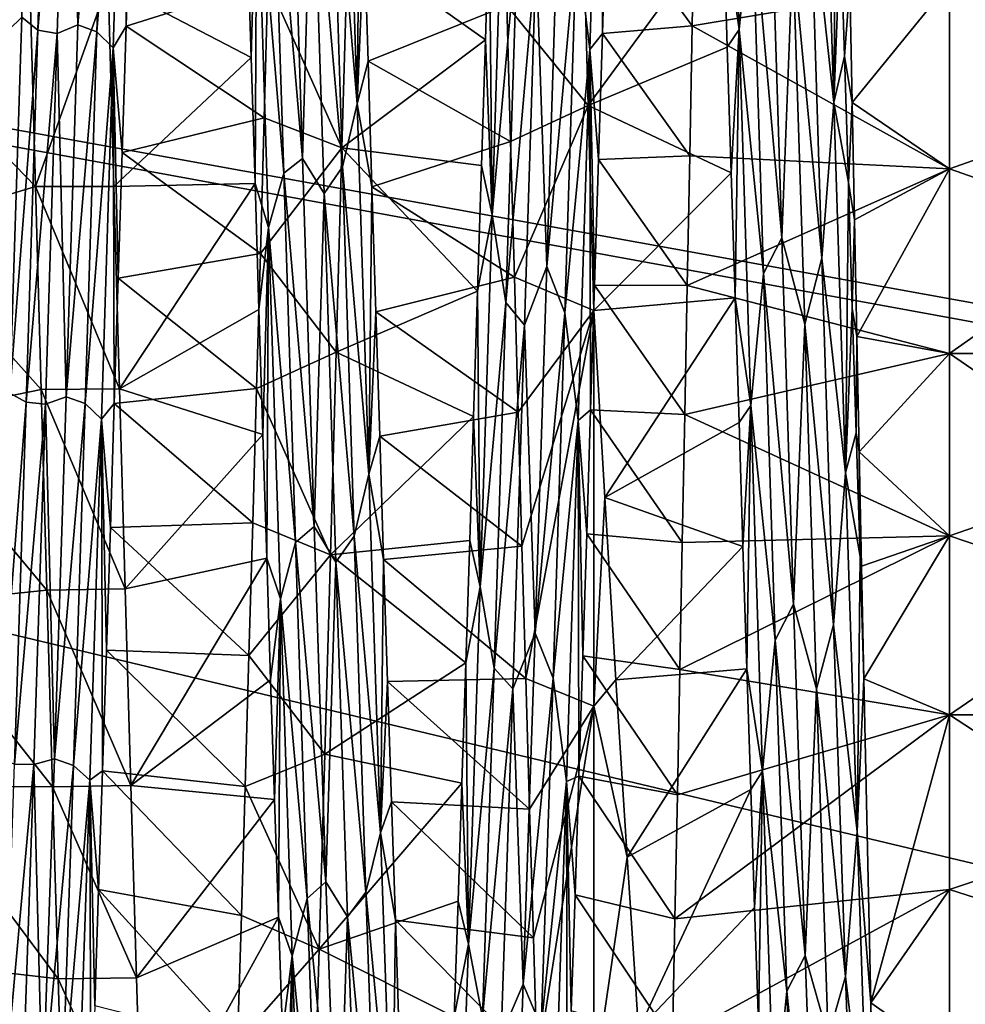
# Model space of a CAD drawing. Header units: metres. Extents: x -71 to 30, y -21 to 69.
# Tile 15 of 111: x -36.53 to -32.94, y -3.88 to -0.14. Entities that reach past the tile are written whole.
import ezdxf

# ---------------------------------------------------------------- set-up
doc = ezdxf.new("R2010")
doc.units = ezdxf.units.M
doc.layers.add('solid_DUSCHE_AUFPUTZ_EU_ASM_SW0003', color=7, linetype='CONTINUOUS')

msp = doc.modelspace()

# ---------------------------------------------------------------- linework, layer by layer
at = {"layer": 'solid_DUSCHE_AUFPUTZ_EU_ASM_SW0003'}
for points in [[(-70, -5.5, -211.350006), (-70, 5.5, -211.350006), (-24.530594, 5.5, -211.350006)], [(-24.530594, -5.5, -211.350006), (-70, -5.5, -211.350006), (-24.530594, 5.5, -211.350006)], [(-24.499313, -0.183358, -203.350006), (-24.500013, 0.002541, -203.350006), (-70, 5.5, -203.350006)], [(-24.343172, -2.767655, -203.350006), (-24.499313, -0.183358, -203.350006), (-70, 5.5, -203.350006)], [(-24.33264, -2.85879, -203.350006), (-24.343172, -2.767655, -203.350006), (-70, 5.5, -203.350006)], [(-23.874672, -5.5, -203.350006), (-24.33264, -2.85879, -203.350006), (-70, 5.5, -203.350006)], [(-70, -5.5, -203.350006), (-23.874672, -5.5, -203.350006), (-70, 5.5, -203.350006)], [(-36.417439, 1.238819, -70.133598), (-36.46188, -0.179435, -70.215538), (-36.523804, -0.12946, -70.261688)], [(-36.417439, 1.238819, -70.133598), (-36.344288, 1.220244, -70.111382), (-36.46188, -0.179435, -70.215538)], [(-36.266079, 1.258225, -70.106239), (-36.310612, -0.158918, -70.191406), (-36.344288, 1.220244, -70.111382)], [(-36.193382, 1.232042, -70.134529), (-36.310612, -0.158918, -70.191406), (-36.266079, 1.258225, -70.106239)], [(-33.799095, -0.177336, -51.739124), (-33.843765, 1.255019, -51.823097), (-33.85841, 0.235639, -51.678532)], [(-33.750957, 0.315122, -51.788307), (-33.843765, 1.255019, -51.823097), (-33.799095, -0.177336, -51.739124)], [(-36.46188, -0.179435, -70.215538), (-36.344288, 1.220244, -70.111382), (-36.388668, -0.192449, -70.190773)], [(-36.310612, -0.158918, -70.191406), (-36.388668, -0.192449, -70.190773), (-36.344288, 1.220244, -70.111382)], [(-36.193382, 1.232042, -70.134529), (-36.237797, -0.185421, -70.215439), (-36.310612, -0.158918, -70.191406)], [(-36.132046, 1.169309, -70.188454), (-36.237797, -0.185421, -70.215439), (-36.193382, 1.232042, -70.134529)], [(-36.132046, 1.169309, -70.188454), (-36.176189, -0.247022, -70.259377), (-36.237797, -0.185421, -70.215439)], [(-36.132046, 1.169309, -70.188454), (-36.127388, -0.163606, -70.322983), (-36.176189, -0.247022, -70.259377)], [(-36.132046, 1.169309, -70.188454), (-36.112617, 0.316517, -70.319092), (-36.127388, -0.163606, -70.322983)], [(-34.322159, 1.163764, -70.189407), (-34.366302, -0.252354, -70.25956), (-34.416813, 0.163003, -70.216354)], [(-34.322159, 1.163764, -70.189407), (-34.318165, -0.191617, -70.322533), (-34.366302, -0.252354, -70.25956)], [(-34.322159, 1.163764, -70.189407), (-34.303387, 0.287096, -70.320175), (-34.318165, -0.191617, -70.322533)], [(-35.249176, -0.459704, -51.748676), (-35.29332, 0.957645, -51.786633), (-35.349514, 0.720966, -51.810493)], [(-35.249176, -0.459704, -51.748676), (-35.23756, 0.65776, -51.6987), (-35.29332, 0.957645, -51.786633)], [(-33.439289, -0.454404, -51.748161), (-33.483433, 0.963116, -51.787685), (-33.52853, 0.3732, -51.790321)], [(-33.439289, -0.454404, -51.748161), (-33.428482, 0.682997, -51.700733), (-33.483433, 0.963116, -51.787685)], [(-35.573055, 0.697957, -51.808781), (-35.456669, -0.666713, -51.83147), (-35.501049, 0.747972, -51.837292)], [(-35.419991, 0.618994, -51.827618), (-35.501049, 0.747972, -51.837292), (-35.456669, -0.666713, -51.83147)], [(-35.305099, -0.698588, -51.809238), (-35.349514, 0.720966, -51.810493), (-35.419991, 0.618994, -51.827618)], [(-35.249176, -0.459704, -51.748676), (-35.349514, 0.720966, -51.810493), (-35.305099, -0.698588, -51.809238)], [(-35.528614, -0.722442, -51.811165), (-35.573055, 0.697957, -51.808781), (-35.630455, 0.505656, -51.75079)], [(-35.528614, -0.722442, -51.811165), (-35.456669, -0.666713, -51.83147), (-35.573055, 0.697957, -51.808781)], [(-33.439289, -0.454404, -51.748161), (-33.413567, 0.202229, -51.67786), (-33.428482, 0.682997, -51.700733)], [(-35.249176, -0.459704, -51.748676), (-35.222805, 0.180186, -51.677197), (-35.23756, 0.65776, -51.6987)], [(-35.375458, -0.800434, -51.842205), (-35.419991, 0.618994, -51.827618), (-35.456669, -0.666713, -51.83147)], [(-35.305099, -0.698588, -51.809238), (-35.419991, 0.618994, -51.827618), (-35.375458, -0.800434, -51.842205)], [(-34.692444, 0.553409, -70.246368), (-34.73711, -0.880961, -70.220497), (-34.74786, 0.262641, -70.320992)], [(-34.639786, 0.204008, -70.215416), (-34.73711, -0.880961, -70.220497), (-34.692444, 0.553409, -70.246368)], [(-37.043171, 0.517782, -51.689758), (-37.020638, -0.206731, -51.678112), (-36.493118, 0.001536, -50.650002)], [(-35.630455, 0.505656, -51.75079), (-35.667049, 0.196736, -51.677448), (-35.652283, -0.282737, -51.679798)], [(-35.630455, 0.505656, -51.75079), (-35.652283, -0.282737, -51.679798), (-35.637493, -0.762242, -51.706863)], [(-35.585789, -0.928623, -51.784245), (-35.630455, 0.505656, -51.75079), (-35.637493, -0.762242, -51.706863)], [(-35.528614, -0.722442, -51.811165), (-35.630455, 0.505656, -51.75079), (-35.585789, -0.928623, -51.784245)], [(-33.750957, 0.315122, -51.788307), (-33.637047, -0.968968, -51.858002), (-33.681427, 0.445233, -51.818184)], [(-33.594215, 0.119604, -51.807991), (-33.681427, 0.445233, -51.818184), (-33.637047, -0.968968, -51.858002)], [(-34.484837, 0.340848, -70.186943), (-34.529369, -1.077498, -70.129333), (-34.56905, 0.110982, -70.192535)], [(-34.416813, 0.163003, -70.216354), (-34.529369, -1.077498, -70.129333), (-34.484837, 0.340848, -70.186943)], [(-33.484116, -1.045479, -51.841656), (-33.52853, 0.3732, -51.790321), (-33.594215, 0.119604, -51.807991)], [(-33.439289, -0.454404, -51.748161), (-33.52853, 0.3732, -51.790321), (-33.484116, -1.045479, -51.841656)], [(-36.523804, -0.12946, -70.261688), (-36.57151, -0.176259, -70.322739), (-36.556686, 0.304787, -70.319321)], [(-35.588329, 0.004973, -71.349998), (-36.127388, -0.163606, -70.322983), (-36.112617, 0.316517, -70.319092)], [(-34.681072, -0.085442, -50.650352), (-34.371777, -0.465624, -50.66048), (-34.393715, 0.315735, -50.654816)], [(-34.393715, 0.315735, -50.654816), (-34.371777, -0.465624, -50.66048), (-33.85841, 0.235639, -51.678532)], [(-34.303387, 0.287096, -70.320175), (-33.96785, 0.329987, -70.962387), (-33.977184, -0.162994, -70.975853)], [(-33, 0, -70), (-33.977184, -0.162994, -70.975853), (-33.96785, 0.329987, -70.962387)], [(-33.706516, -1.104012, -51.848709), (-33.750957, 0.315122, -51.788307), (-33.799095, -0.177336, -51.739124)], [(-33.706516, -1.104012, -51.848709), (-33.637047, -0.968968, -51.858002), (-33.750957, 0.315122, -51.788307)], [(-35.285423, 0.155253, -71.348839), (-34.74786, 0.262641, -70.320992), (-34.762688, -0.215764, -70.322144)], [(-34.73711, -0.880961, -70.220497), (-34.762688, -0.215764, -70.322144), (-34.74786, 0.262641, -70.320992)], [(-34.318165, -0.191617, -70.322533), (-34.303387, 0.287096, -70.320175), (-33.977184, -0.162994, -70.975853)], [(-34.371777, -0.465624, -50.66048), (-33.843555, -0.243532, -51.6786), (-33.85841, 0.235639, -51.678532)], [(-33.799095, -0.177336, -51.739124), (-33.85841, 0.235639, -51.678532), (-33.843555, -0.243532, -51.6786)], [(-35.652283, -0.282737, -51.679798), (-35.667049, 0.196736, -51.677448), (-36.194847, 0.000049, -50.650002)], [(-34.639786, 0.204008, -70.215416), (-34.684227, -1.214265, -70.136734), (-34.73711, -0.880961, -70.220497)], [(-34.639786, 0.204008, -70.215416), (-34.56905, 0.110982, -70.192535), (-34.684227, -1.214265, -70.136734)], [(-33.439289, -0.454404, -51.748161), (-33.398682, -0.27866, -51.679703), (-33.413567, 0.202229, -51.67786)], [(-33.413567, 0.202229, -51.67786), (-33.398682, -0.27866, -51.679703), (-33.378788, -0.006412, -51.621216)], [(-35.588329, 0.004973, -71.349998), (-35.285423, 0.155253, -71.348839), (-35.307243, -0.625934, -71.331055)], [(-35.307243, -0.625934, -71.331055), (-35.285423, 0.155253, -71.348839), (-34.762688, -0.215764, -70.322144)], [(-35.249176, -0.459704, -51.748676), (-35.208138, -0.297269, -51.680206), (-35.222805, 0.180186, -51.677197)], [(-34.681072, -0.085442, -50.650352), (-35.222805, 0.180186, -51.677197), (-35.208138, -0.297269, -51.680206)], [(-34.416813, 0.163003, -70.216354), (-34.461227, -1.254086, -70.13147), (-34.529369, -1.077498, -70.129333)], [(-34.366302, -0.252354, -70.25956), (-34.461227, -1.254086, -70.13147), (-34.416813, 0.163003, -70.216354)], [(-33.549686, -1.296973, -51.89872), (-33.594215, 0.119604, -51.807991), (-33.637047, -0.968968, -51.858002)], [(-33.484116, -1.045479, -51.841656), (-33.594215, 0.119604, -51.807991), (-33.549686, -1.296973, -51.89872)], [(-34.684227, -1.214265, -70.136734), (-34.56905, 0.110982, -70.192535), (-34.61343, -1.300778, -70.100098)], [(-34.529369, -1.077498, -70.129333), (-34.61343, -1.300778, -70.100098), (-34.56905, 0.110982, -70.192535)], [(-37.020638, -0.206731, -51.678112), (-36.471222, -0.773287, -50.678928), (-36.493118, 0.001536, -50.650002)], [(-36.471222, -0.773287, -50.678928), (-36.194847, 0.000049, -50.650002), (-36.493118, 0.001536, -50.650002)], [(-36.471222, -0.773287, -50.678928), (-36.173492, -0.773247, -50.678925), (-36.194847, 0.000049, -50.650002)], [(-35.652283, -0.282737, -51.679798), (-36.194847, 0.000049, -50.650002), (-36.173492, -0.773247, -50.678925)], [(-35.588329, 0.004973, -71.349998), (-35.602665, -0.512211, -71.337318), (-36.127388, -0.163606, -70.322983)], [(-35.588329, 0.004973, -71.349998), (-35.307243, -0.625934, -71.331055), (-35.602665, -0.512211, -71.337318)], [(-31, 0.000006, -70), (-31, -1.408067, -69.889153), (-33, 0, -70)], [(-33, 0, -70), (-33, -0.70603, -69.972267), (-33.977184, -0.162994, -70.975853)], [(-33.398682, -0.27866, -51.679703), (-33.369766, -0.454189, -51.641247), (-33.378788, -0.006412, -51.621216)], [(-33, 0, -52), (-33.378788, -0.006412, -51.621216), (-33.369766, -0.454189, -51.641247)], [(-33, -0.70603, -52.027737), (-33, 0, -52), (-33.369766, -0.454189, -51.641247)], [(-31, -1.408067, -69.889153), (-33, -0.70603, -69.972267), (-33, 0, -70)], [(-31, -0.000006, -52), (-33, 0, -52), (-33, -0.70603, -52.027737)], [(-31, -0.000006, -52), (-33, -0.70603, -52.027737), (-33, -1.40798, -52.110817)], [(-31, -1.408082, -52.110847), (-31, -0.000006, -52), (-33, -1.40798, -52.110817)], [(-34.666759, -0.6025, -50.667553), (-34.681072, -0.085442, -50.650352), (-35.208138, -0.297269, -51.680206)], [(-34.666759, -0.6025, -50.667553), (-34.371777, -0.465624, -50.66048), (-34.681072, -0.085442, -50.650352)], [(-36.523804, -0.12946, -70.261688), (-36.56847, -1.558118, -70.131042), (-36.57151, -0.176259, -70.322739)], [(-36.46188, -0.179435, -70.215538), (-36.56847, -1.558118, -70.131042), (-36.523804, -0.12946, -70.261688)], [(-36.46188, -0.179435, -70.215538), (-36.506321, -1.593233, -70.078934), (-36.56847, -1.558118, -70.131042)], [(-36.46188, -0.179435, -70.215538), (-36.388668, -0.192449, -70.190773), (-36.506321, -1.593233, -70.078934)], [(-36.310612, -0.158918, -70.191406), (-36.355141, -1.572079, -70.05777), (-36.388668, -0.192449, -70.190773)], [(-36.237797, -0.185421, -70.215439), (-36.355141, -1.572079, -70.05777), (-36.310612, -0.158918, -70.191406)], [(-36.237797, -0.185421, -70.215439), (-36.282211, -1.598289, -70.078056), (-36.355141, -1.572079, -70.05777)], [(-36.176189, -0.247022, -70.259377), (-36.282211, -1.598289, -70.078056), (-36.237797, -0.185421, -70.215439)], [(-36.176189, -0.247022, -70.259377), (-36.127388, -0.163606, -70.322983), (-36.142162, -0.64376, -70.302216)], [(-35.602665, -0.512211, -71.337318), (-36.142162, -0.64376, -70.302216), (-36.127388, -0.163606, -70.322983)], [(-34.318165, -0.191617, -70.322533), (-33.977184, -0.162994, -70.975853), (-33.986549, -0.656679, -70.964935)], [(-33, -0.70603, -69.972267), (-33.986549, -0.656679, -70.964935), (-33.977184, -0.162994, -70.975853)], [(-33.799095, -0.177336, -51.739124), (-33.843555, -0.243532, -51.6786), (-33.828705, -0.721426, -51.703251)], [(-33.799095, -0.177336, -51.739124), (-33.828705, -0.721426, -51.703251), (-33.813869, -1.196991, -51.752518)], [(-33.754429, -1.605214, -51.877419), (-33.799095, -0.177336, -51.739124), (-33.813869, -1.196991, -51.752518)], [(-33.706516, -1.104012, -51.848709), (-33.799095, -0.177336, -51.739124), (-33.754429, -1.605214, -51.877419)], [(-37.020638, -0.206731, -51.678112), (-36.998066, -0.932737, -51.722832), (-36.471222, -0.773287, -50.678928)], [(-36.506321, -1.593233, -70.078934), (-36.388668, -0.192449, -70.190773), (-36.433048, -1.600386, -70.052795)], [(-36.355141, -1.572079, -70.05777), (-36.433048, -1.600386, -70.052795), (-36.388668, -0.192449, -70.190773)], [(-35.307243, -0.625934, -71.331055), (-34.762688, -0.215764, -70.322144), (-34.777542, -0.693646, -70.298691)], [(-34.73711, -0.880961, -70.220497), (-34.777542, -0.693646, -70.298691), (-34.762688, -0.215764, -70.322144)], [(-34.366302, -0.252354, -70.25956), (-34.318165, -0.191617, -70.322533), (-34.333035, -0.670615, -70.300255)], [(-34.333035, -0.670615, -70.300255), (-34.318165, -0.191617, -70.322533), (-33.986549, -0.656679, -70.964935)], [(-36.176189, -0.247022, -70.259377), (-36.220333, -1.657361, -70.113533), (-36.282211, -1.598289, -70.078056)], [(-36.176189, -0.247022, -70.259377), (-36.171864, -1.597788, -70.186707), (-36.220333, -1.657361, -70.113533)], [(-36.176189, -0.247022, -70.259377), (-36.142162, -0.64376, -70.302216), (-36.15699, -1.122233, -70.256752)], [(-36.176189, -0.247022, -70.259377), (-36.15699, -1.122233, -70.256752), (-36.171864, -1.597788, -70.186707)], [(-34.366302, -0.252354, -70.25956), (-34.410446, -1.662714, -70.11203), (-34.461227, -1.254086, -70.13147)], [(-34.366302, -0.252354, -70.25956), (-34.362797, -1.622642, -70.182198), (-34.410446, -1.662714, -70.11203)], [(-34.371777, -0.465624, -50.66048), (-33.828705, -0.721426, -51.703251), (-33.843555, -0.243532, -51.6786)], [(-34.366302, -0.252354, -70.25956), (-34.333035, -0.670615, -70.300255), (-34.347919, -1.14809, -70.253448)], [(-34.366302, -0.252354, -70.25956), (-34.347919, -1.14809, -70.253448), (-34.362797, -1.622642, -70.182198)], [(-35.637493, -0.762242, -51.706863), (-35.652283, -0.282737, -51.679798), (-36.173492, -0.773247, -50.678925)], [(-35.249176, -0.459704, -51.748676), (-35.193439, -0.774215, -51.70763), (-35.208138, -0.297269, -51.680206)], [(-34.666759, -0.6025, -50.667553), (-35.208138, -0.297269, -51.680206), (-35.193439, -0.774215, -51.70763)], [(-33.439289, -0.454404, -51.748161), (-33.383823, -0.758242, -51.70623), (-33.398682, -0.27866, -51.679703)], [(-33.398682, -0.27866, -51.679703), (-33.383823, -0.758242, -51.70623), (-33.369766, -0.454189, -51.641247)], [(-35.205032, -1.866497, -51.927448), (-35.249176, -0.459704, -51.748676), (-35.305099, -0.698588, -51.809238)], [(-35.205032, -1.866497, -51.927448), (-35.193439, -0.774215, -51.70763), (-35.249176, -0.459704, -51.748676)], [(-34.65239, -1.118054, -50.710567), (-34.371777, -0.465624, -50.66048), (-34.666759, -0.6025, -50.667553)], [(-34.65239, -1.118054, -50.710567), (-34.349998, -1.244325, -50.725071), (-34.371777, -0.465624, -50.66048)], [(-34.371777, -0.465624, -50.66048), (-34.349998, -1.244325, -50.725071), (-33.828705, -0.721426, -51.703251)], [(-33.395145, -1.861059, -51.926018), (-33.439289, -0.454404, -51.748161), (-33.484116, -1.045479, -51.841656)], [(-33.395145, -1.861059, -51.926018), (-33.383823, -0.758242, -51.70623), (-33.439289, -0.454404, -51.748161)], [(-33.383823, -0.758242, -51.70623), (-33.360764, -0.900018, -51.682606), (-33.369766, -0.454189, -51.641247)], [(-33, -0.70603, -52.027737), (-33.369766, -0.454189, -51.641247), (-33.360764, -0.900018, -51.682606)], [(-35.602665, -0.512211, -71.337318), (-35.617039, -1.028115, -71.298813), (-36.142162, -0.64376, -70.302216)], [(-35.602665, -0.512211, -71.337318), (-35.307243, -0.625934, -71.331055), (-35.617039, -1.028115, -71.298813)], [(-35.617039, -1.028115, -71.298813), (-35.307243, -0.625934, -71.331055), (-35.329193, -1.403554, -71.254395)], [(-35.329193, -1.403554, -71.254395), (-35.307243, -0.625934, -71.331055), (-34.792412, -1.17149, -70.250488)], [(-35.307243, -0.625934, -71.331055), (-34.777542, -0.693646, -70.298691), (-34.792412, -1.17149, -70.250488)], [(-34.65239, -1.118054, -50.710567), (-34.666759, -0.6025, -50.667553), (-35.193439, -0.774215, -51.70763)], [(-35.617039, -1.028115, -71.298813), (-36.15699, -1.122233, -70.256752), (-36.142162, -0.64376, -70.302216)], [(-35.528614, -0.722442, -51.811165), (-35.412285, -2.065828, -52.042366), (-35.456669, -0.666713, -51.83147)], [(-35.375458, -0.800434, -51.842205), (-35.456669, -0.666713, -51.83147), (-35.412285, -2.065828, -52.042366)], [(-34.347919, -1.14809, -70.253448), (-34.333035, -0.670615, -70.300255), (-33.995949, -1.14922, -70.929665)], [(-34.333035, -0.670615, -70.300255), (-33.986549, -0.656679, -70.964935), (-33.995949, -1.14922, -70.929665)], [(-33, -0.70603, -69.972267), (-33.995949, -1.14922, -70.929665), (-33.986549, -0.656679, -70.964935)], [(-35.260685, -2.101794, -52.025509), (-35.305099, -0.698588, -51.809238), (-35.375458, -0.800434, -51.842205)], [(-35.205032, -1.866497, -51.927448), (-35.305099, -0.698588, -51.809238), (-35.260685, -2.101794, -52.025509)], [(-34.73711, -0.880961, -70.220497), (-34.792412, -1.17149, -70.250488), (-34.777542, -0.693646, -70.298691)], [(-33, -0.70603, -69.972267), (-33, -1.40798, -69.889183), (-33.995949, -1.14922, -70.929665)], [(-33, -0.70603, -52.027737), (-33.360764, -0.900018, -51.682606), (-33.351723, -1.342787, -51.745182)], [(-33, -1.40798, -52.110817), (-33, -0.70603, -52.027737), (-33.351723, -1.342787, -51.745182)], [(-31, -1.408067, -69.889153), (-33, -1.40798, -69.889183), (-33, -0.70603, -69.972267)], [(-35.484173, -2.125904, -52.03125), (-35.528614, -0.722442, -51.811165), (-35.585789, -0.928623, -51.784245)], [(-35.484173, -2.125904, -52.03125), (-35.412285, -2.065828, -52.042366), (-35.528614, -0.722442, -51.811165)], [(-34.349998, -1.244325, -50.725071), (-33.813869, -1.196991, -51.752518), (-33.828705, -0.721426, -51.703251)], [(-36.998066, -0.932737, -51.722832), (-36.449558, -1.545292, -50.76601), (-36.471222, -0.773287, -50.678928)], [(-36.471222, -0.773287, -50.678928), (-36.152, -1.54234, -50.765564), (-36.173492, -0.773247, -50.678925)], [(-36.449558, -1.545292, -50.76601), (-36.152, -1.54234, -50.765564), (-36.471222, -0.773287, -50.678928)], [(-35.637493, -0.762242, -51.706863), (-36.173492, -0.773247, -50.678925), (-36.152, -1.54234, -50.765564)], [(-35.622669, -1.240553, -51.758598), (-35.637493, -0.762242, -51.706863), (-36.152, -1.54234, -50.765564)], [(-35.585789, -0.928623, -51.784245), (-35.637493, -0.762242, -51.706863), (-35.622669, -1.240553, -51.758598)], [(-35.205032, -1.866497, -51.927448), (-35.178703, -1.249486, -51.759594), (-35.193439, -0.774215, -51.70763)], [(-34.65239, -1.118054, -50.710567), (-35.193439, -0.774215, -51.70763), (-35.178703, -1.249486, -51.759594)], [(-33.395145, -1.861059, -51.926018), (-33.369003, -1.235689, -51.757473), (-33.383823, -0.758242, -51.70623)], [(-33.383823, -0.758242, -51.70623), (-33.369003, -1.235689, -51.757473), (-33.360764, -0.900018, -51.682606)], [(-35.330929, -2.200996, -52.07452), (-35.375458, -0.800434, -51.842205), (-35.412285, -2.065828, -52.042366)], [(-35.260685, -2.101794, -52.025509), (-35.375458, -0.800434, -51.842205), (-35.330929, -2.200996, -52.07452)], [(-34.73711, -0.880961, -70.220497), (-34.781776, -2.294432, -69.973816), (-34.792412, -1.17149, -70.250488)], [(-34.684227, -1.214265, -70.136734), (-34.781776, -2.294432, -69.973816), (-34.73711, -0.880961, -70.220497)], [(-36.998066, -0.932737, -51.722832), (-36.97562, -1.652767, -51.823597), (-36.449558, -1.545292, -50.76601)], [(-35.585789, -0.928623, -51.784245), (-35.622669, -1.240553, -51.758598), (-35.607815, -1.715474, -51.834824)], [(-35.585789, -0.928623, -51.784245), (-35.607815, -1.715474, -51.834824), (-35.59293, -2.185571, -51.935291)], [(-35.541122, -2.340838, -52.037983), (-35.585789, -0.928623, -51.784245), (-35.59293, -2.185571, -51.935291)], [(-35.484173, -2.125904, -52.03125), (-35.585789, -0.928623, -51.784245), (-35.541122, -2.340838, -52.037983)], [(-33.369003, -1.235689, -51.757473), (-33.351723, -1.342787, -51.745182), (-33.360764, -0.900018, -51.682606)], [(-33.706516, -1.104012, -51.848709), (-33.592667, -2.360072, -52.115475), (-33.637047, -0.968968, -51.858002)], [(-33.549686, -1.296973, -51.89872), (-33.637047, -0.968968, -51.858002), (-33.592667, -2.360072, -52.115475)], [(-35.617039, -1.028115, -71.298813), (-35.6315, -1.541451, -71.234573), (-36.15699, -1.122233, -70.256752)], [(-35.617039, -1.028115, -71.298813), (-35.329193, -1.403554, -71.254395), (-35.6315, -1.541451, -71.234573)], [(-33.439701, -2.439231, -52.111378), (-33.484116, -1.045479, -51.841656), (-33.549686, -1.296973, -51.89872)], [(-33.395145, -1.861059, -51.926018), (-33.484116, -1.045479, -51.841656), (-33.439701, -2.439231, -52.111378)], [(-34.529369, -1.077498, -70.129333), (-34.573898, -2.470386, -69.854736), (-34.61343, -1.300778, -70.100098)], [(-34.461227, -1.254086, -70.13147), (-34.573898, -2.470386, -69.854736), (-34.529369, -1.077498, -70.129333)], [(-35.6315, -1.541451, -71.234573), (-36.171864, -1.597788, -70.186707), (-36.15699, -1.122233, -70.256752)], [(-34.63797, -1.630815, -50.779289), (-34.65239, -1.118054, -50.710567), (-35.178703, -1.249486, -51.759594)], [(-34.63797, -1.630815, -50.779289), (-34.349998, -1.244325, -50.725071), (-34.65239, -1.118054, -50.710567)], [(-33.662075, -2.496815, -52.127586), (-33.706516, -1.104012, -51.848709), (-33.754429, -1.605214, -51.877419)], [(-33.662075, -2.496815, -52.127586), (-33.592667, -2.360072, -52.115475), (-33.706516, -1.104012, -51.848709)], [(-34.362797, -1.622642, -70.182198), (-34.347919, -1.14809, -70.253448), (-34.00536, -1.639497, -70.870125)], [(-34.347919, -1.14809, -70.253448), (-33.995949, -1.14922, -70.929665), (-34.00536, -1.639497, -70.870125)], [(-33, -1.40798, -69.889183), (-34.00536, -1.639497, -70.870125), (-33.995949, -1.14922, -70.929665)], [(-35.329193, -1.403554, -71.254395), (-34.792412, -1.17149, -70.250488), (-34.807274, -1.647061, -70.177681)], [(-34.781776, -2.294432, -69.973816), (-34.807274, -1.647061, -70.177681), (-34.792412, -1.17149, -70.250488)], [(-34.349998, -1.244325, -50.725071), (-34.308338, -1.954851, -50.878716), (-33.813869, -1.196991, -51.752518)], [(-34.308338, -1.954851, -50.878716), (-33.799072, -1.670771, -51.826427), (-33.813869, -1.196991, -51.752518)], [(-33.754429, -1.605214, -51.877419), (-33.813869, -1.196991, -51.752518), (-33.799072, -1.670771, -51.826427)], [(-34.684227, -1.214265, -70.136734), (-34.728668, -2.60393, -69.841927), (-34.781776, -2.294432, -69.973816)], [(-34.684227, -1.214265, -70.136734), (-34.61343, -1.300778, -70.100098), (-34.728668, -2.60393, -69.841927)], [(-35.607815, -1.715474, -51.834824), (-35.622669, -1.240553, -51.758598), (-36.152, -1.54234, -50.765564)], [(-35.205032, -1.866497, -51.927448), (-35.16386, -1.722405, -51.836029), (-35.178703, -1.249486, -51.759594)], [(-34.63797, -1.630815, -50.779289), (-35.178703, -1.249486, -51.759594), (-35.16386, -1.722405, -51.836029)], [(-34.623474, -2.139501, -50.873547), (-34.349998, -1.244325, -50.725071), (-34.63797, -1.630815, -50.779289)], [(-34.609009, -2.642841, -50.993107), (-34.349998, -1.244325, -50.725071), (-34.623474, -2.139501, -50.873547)], [(-34.349998, -2.748051, -51.021488), (-34.349998, -1.244325, -50.725071), (-34.609009, -2.642841, -50.993107)], [(-34.461227, -1.254086, -70.13147), (-34.505642, -2.641654, -69.830872), (-34.573898, -2.470386, -69.854736)], [(-34.410446, -1.662714, -70.11203), (-34.505642, -2.641654, -69.830872), (-34.461227, -1.254086, -70.13147)], [(-34.349998, -2.748051, -51.021488), (-34.308338, -1.954851, -50.878716), (-34.349998, -1.244325, -50.725071)], [(-33.395145, -1.861059, -51.926018), (-33.354195, -1.709813, -51.833412), (-33.369003, -1.235689, -51.757473)], [(-33.369003, -1.235689, -51.757473), (-33.354195, -1.709813, -51.833412), (-33.351723, -1.342787, -51.745182)], [(-34.728668, -2.60393, -69.841927), (-34.61343, -1.300778, -70.100098), (-34.65781, -2.681952, -69.793053)], [(-34.573898, -2.470386, -69.854736), (-34.65781, -2.681952, -69.793053), (-34.61343, -1.300778, -70.100098)], [(-33.505154, -2.682578, -52.207493), (-33.549686, -1.296973, -51.89872), (-33.592667, -2.360072, -52.115475)], [(-33.439701, -2.439231, -52.111378), (-33.549686, -1.296973, -51.89872), (-33.505154, -2.682578, -52.207493)], [(-33.354195, -1.709813, -51.833412), (-33.342667, -1.78169, -51.828793), (-33.351723, -1.342787, -51.745182)], [(-33, -1.40798, -52.110817), (-33.351723, -1.342787, -51.745182), (-33.342667, -1.78169, -51.828793)], [(-35.6315, -1.541451, -71.234573), (-35.329193, -1.403554, -71.254395), (-35.351032, -2.173173, -71.119278)], [(-35.351032, -2.173173, -71.119278), (-35.329193, -1.403554, -71.254395), (-34.807274, -1.647061, -70.177681)], [(-33, -1.40798, -69.889183), (-33, -2.101015, -69.751328), (-34.00536, -1.639497, -70.870125)], [(-33, -2.101015, -52.248672), (-33, -1.40798, -52.110817), (-33.342667, -1.78169, -51.828793)], [(-31, -2.781029, -69.559532), (-33, -2.101015, -69.751328), (-33, -1.40798, -69.889183)], [(-31, -1.408067, -69.889153), (-31, -2.781029, -69.559532), (-33, -1.40798, -69.889183)], [(-31, -1.408082, -52.110847), (-33, -1.40798, -52.110817), (-33, -2.101015, -52.248672)], [(-31, -1.408082, -52.110847), (-33, -2.101015, -52.248672), (-33, -2.781101, -52.440475)], [(-31, -2.781044, -52.440475), (-31, -1.408082, -52.110847), (-33, -2.781101, -52.440475)], [(-36.97562, -1.652767, -51.823597), (-36.428234, -2.307458, -50.910492), (-36.449558, -1.545292, -50.76601)], [(-36.506321, -1.593233, -70.078934), (-36.613136, -2.949333, -69.780319), (-36.56847, -1.558118, -70.131042)], [(-36.449558, -1.545292, -50.76601), (-36.13031, -2.302775, -50.909424), (-36.152, -1.54234, -50.765564)], [(-36.428234, -2.307458, -50.910492), (-36.13031, -2.302775, -50.909424), (-36.449558, -1.545292, -50.76601)], [(-35.6315, -1.541451, -71.234573), (-35.645973, -2.050936, -71.14476), (-36.171864, -1.597788, -70.186707)], [(-35.607815, -1.715474, -51.834824), (-36.152, -1.54234, -50.765564), (-36.13031, -2.302775, -50.909424)], [(-35.6315, -1.541451, -71.234573), (-35.351032, -2.173173, -71.119278), (-35.645973, -2.050936, -71.14476)], [(-36.506321, -1.593233, -70.078934), (-36.550762, -2.969148, -69.725761), (-36.613136, -2.949333, -69.780319)], [(-36.506321, -1.593233, -70.078934), (-36.433048, -1.600386, -70.052795), (-36.550762, -2.969148, -69.725761)], [(-36.550762, -2.969148, -69.725761), (-36.433048, -1.600386, -70.052795), (-36.477428, -2.97038, -69.699455)], [(-36.399673, -2.947701, -69.707176), (-36.477428, -2.97038, -69.699455), (-36.433048, -1.600386, -70.052795)], [(-36.355141, -1.572079, -70.05777), (-36.399673, -2.947701, -69.707176), (-36.433048, -1.600386, -70.052795)], [(-36.282211, -1.598289, -70.078056), (-36.399673, -2.947701, -69.707176), (-36.355141, -1.572079, -70.05777)], [(-36.282211, -1.598289, -70.078056), (-36.326626, -2.973202, -69.724388), (-36.399673, -2.947701, -69.707176)], [(-36.220333, -1.657361, -70.113533), (-36.326626, -2.973202, -69.724388), (-36.282211, -1.598289, -70.078056)], [(-36.220333, -1.657361, -70.113533), (-36.171864, -1.597788, -70.186707), (-36.186798, -2.069088, -70.092171)], [(-35.645973, -2.050936, -71.14476), (-36.186798, -2.069088, -70.092171), (-36.171864, -1.597788, -70.186707)], [(-33.754429, -1.605214, -51.877419), (-33.799072, -1.670771, -51.826427), (-33.784298, -2.141076, -51.924789)], [(-33.754429, -1.605214, -51.877419), (-33.784298, -2.141076, -51.924789), (-33.769493, -2.606243, -52.047344)], [(-33.709763, -2.994656, -52.235226), (-33.754429, -1.605214, -51.877419), (-33.769493, -2.606243, -52.047344)], [(-33.662075, -2.496815, -52.127586), (-33.754429, -1.605214, -51.877419), (-33.709763, -2.994656, -52.235226)], [(-34.623474, -2.139501, -50.873547), (-34.63797, -1.630815, -50.779289), (-35.16386, -1.722405, -51.836029)], [(-34.410446, -1.662714, -70.11203), (-34.362797, -1.622642, -70.182198), (-34.377613, -2.092692, -70.086693)], [(-34.377613, -2.092692, -70.086693), (-34.362797, -1.622642, -70.182198), (-34.014729, -2.126153, -70.78643)], [(-34.362797, -1.622642, -70.182198), (-34.00536, -1.639497, -70.870125), (-34.014729, -2.126153, -70.78643)], [(-33, -2.101015, -69.751328), (-34.014729, -2.126153, -70.78643), (-34.00536, -1.639497, -70.870125)], [(-36.97562, -1.652767, -51.823597), (-36.953297, -2.362342, -51.979763), (-36.428234, -2.307458, -50.910492)], [(-36.220333, -1.657361, -70.113533), (-36.264477, -3.028839, -69.75322), (-36.326626, -2.973202, -69.724388)], [(-36.220333, -1.657361, -70.113533), (-36.216557, -2.99394, -69.830719), (-36.264477, -3.028839, -69.75322)], [(-36.220333, -1.657361, -70.113533), (-36.186798, -2.069088, -70.092171), (-36.201706, -2.534873, -69.973404)], [(-36.220333, -1.657361, -70.113533), (-36.201706, -2.534873, -69.973404), (-36.216557, -2.99394, -69.830719)], [(-35.351032, -2.173173, -71.119278), (-34.807274, -1.647061, -70.177681), (-34.82209, -2.118193, -70.080536)], [(-34.781776, -2.294432, -69.973816), (-34.82209, -2.118193, -70.080536), (-34.807274, -1.647061, -70.177681)], [(-34.410446, -1.662714, -70.11203), (-34.45459, -3.034274, -69.751999), (-34.505642, -2.641654, -69.830872)], [(-34.410446, -1.662714, -70.11203), (-34.407108, -3.01469, -69.823761), (-34.45459, -3.034274, -69.751999)], [(-34.410446, -1.662714, -70.11203), (-34.377613, -2.092692, -70.086693), (-34.392349, -2.556932, -69.967163)], [(-34.410446, -1.662714, -70.11203), (-34.392349, -2.556932, -69.967163), (-34.407108, -3.01469, -69.823761)], [(-34.308338, -1.954851, -50.878716), (-33.784298, -2.141076, -51.924789), (-33.799072, -1.670771, -51.826427)], [(-35.59293, -2.185571, -51.935291), (-35.607815, -1.715474, -51.834824), (-36.13031, -2.302775, -50.909424)], [(-33.395145, -1.861059, -51.926018), (-33.339333, -2.179897, -51.933834), (-33.354195, -1.709813, -51.833412)], [(-33.354195, -1.709813, -51.833412), (-33.339333, -2.179897, -51.933834), (-33.342667, -1.78169, -51.828793)], [(-35.205032, -1.866497, -51.927448), (-35.148975, -2.191392, -51.93676), (-35.16386, -1.722405, -51.836029)], [(-34.623474, -2.139501, -50.873547), (-35.16386, -1.722405, -51.836029), (-35.148975, -2.191392, -51.93676)], [(-33.339333, -2.179897, -51.933834), (-33.333618, -2.216002, -51.933262), (-33.342667, -1.78169, -51.828793)], [(-33, -2.101015, -52.248672), (-33.342667, -1.78169, -51.828793), (-33.333618, -2.216002, -51.933262)], [(-35.160889, -3.229547, -52.318092), (-35.205032, -1.866497, -51.927448), (-35.260685, -2.101794, -52.025509)], [(-35.160889, -3.229547, -52.318092), (-35.148975, -2.191392, -51.93676), (-35.205032, -1.866497, -51.927448)], [(-33.351002, -3.224279, -52.316723), (-33.395145, -1.861059, -51.926018), (-33.439701, -2.439231, -52.111378)], [(-33.351002, -3.224279, -52.316723), (-33.339333, -2.179897, -51.933834), (-33.395145, -1.861059, -51.926018)], [(-34.349998, -2.748051, -51.021488), (-34.266453, -2.647737, -51.080849), (-34.308338, -1.954851, -50.878716)], [(-34.308338, -1.954851, -50.878716), (-34.266453, -2.647737, -51.080849), (-33.784298, -2.141076, -51.924789)], [(-35.645973, -2.050936, -71.14476), (-35.660442, -2.555296, -71.029602), (-36.186798, -2.069088, -70.092171)], [(-35.645973, -2.050936, -71.14476), (-35.351032, -2.173173, -71.119278), (-35.660442, -2.555296, -71.029602)], [(-35.660442, -2.555296, -71.029602), (-36.201706, -2.534873, -69.973404), (-36.186798, -2.069088, -70.092171)], [(-35.484173, -2.125904, -52.03125), (-35.367905, -3.415909, -52.465012), (-35.412285, -2.065828, -52.042366)], [(-35.330929, -2.200996, -52.07452), (-35.412285, -2.065828, -52.042366), (-35.367905, -3.415909, -52.465012)], [(-34.392349, -2.556932, -69.967163), (-34.377613, -2.092692, -70.086693), (-34.024063, -2.608408, -70.678741)], [(-34.377613, -2.092692, -70.086693), (-34.014729, -2.126153, -70.78643), (-34.024063, -2.608408, -70.678741)], [(-35.439732, -3.478744, -52.46402), (-35.484173, -2.125904, -52.03125), (-35.541122, -2.340838, -52.037983)], [(-35.439732, -3.478744, -52.46402), (-35.367905, -3.415909, -52.465012), (-35.484173, -2.125904, -52.03125)], [(-35.351032, -2.173173, -71.119278), (-34.82209, -2.118193, -70.080536), (-34.836884, -2.583319, -69.95945)], [(-35.21627, -3.455022, -52.454296), (-35.260685, -2.101794, -52.025509), (-35.330929, -2.200996, -52.07452)], [(-35.160889, -3.229547, -52.318092), (-35.260685, -2.101794, -52.025509), (-35.21627, -3.455022, -52.454296)], [(-34.781776, -2.294432, -69.973816), (-34.836884, -2.583319, -69.95945), (-34.82209, -2.118193, -70.080536)], [(-33, -2.101015, -69.751328), (-34.024063, -2.608408, -70.678741), (-34.014729, -2.126153, -70.78643)], [(-33, -2.101015, -69.751328), (-33, -2.781101, -69.559525), (-34.024063, -2.608408, -70.678741)], [(-33, -2.101015, -52.248672), (-33.333618, -2.216002, -51.933262), (-33.324562, -2.644649, -52.058338)], [(-33, -2.781101, -52.440475), (-33, -2.101015, -52.248672), (-33.324562, -2.644649, -52.058338)], [(-31, -2.781029, -69.559532), (-33, -2.781101, -69.559525), (-33, -2.101015, -69.751328)], [(-34.609009, -2.642841, -50.993107), (-34.623474, -2.139501, -50.873547), (-35.148975, -2.191392, -51.93676)], [(-34.266453, -2.647737, -51.080849), (-33.769493, -2.606243, -52.047344), (-33.784298, -2.141076, -51.924789)], [(-35.59293, -2.185571, -51.935291), (-36.13031, -2.302775, -50.909424), (-36.10857, -3.050126, -51.109638)], [(-35.578075, -2.648262, -52.059349), (-35.59293, -2.185571, -51.935291), (-36.10857, -3.050126, -51.109638)], [(-35.660442, -2.555296, -71.029602), (-35.351032, -2.173173, -71.119278), (-35.372662, -2.930405, -70.926491)], [(-35.541122, -2.340838, -52.037983), (-35.59293, -2.185571, -51.935291), (-35.578075, -2.648262, -52.059349)], [(-35.372662, -2.930405, -70.926491), (-35.351032, -2.173173, -71.119278), (-34.836884, -2.583319, -69.95945)], [(-35.286396, -3.548901, -52.519482), (-35.330929, -2.200996, -52.07452), (-35.367905, -3.415909, -52.465012)], [(-35.21627, -3.455022, -52.454296), (-35.330929, -2.200996, -52.07452), (-35.286396, -3.548901, -52.519482)], [(-35.160889, -3.229547, -52.318092), (-35.134075, -2.655017, -52.061504), (-35.148975, -2.191392, -51.93676)], [(-34.609009, -2.642841, -50.993107), (-35.148975, -2.191392, -51.93676), (-35.134075, -2.655017, -52.061504)], [(-33.351002, -3.224279, -52.316723), (-33.324562, -2.644649, -52.058338), (-33.339333, -2.179897, -51.933834)], [(-33.339333, -2.179897, -51.933834), (-33.324562, -2.644649, -52.058338), (-33.333618, -2.216002, -51.933262)], [(-36.953297, -2.362342, -51.979763), (-36.407097, -3.0551, -51.111176), (-36.428234, -2.307458, -50.910492)], [(-36.428234, -2.307458, -50.910492), (-36.10857, -3.050126, -51.109638), (-36.13031, -2.302775, -50.909424)], [(-36.407097, -3.0551, -51.111176), (-36.10857, -3.050126, -51.109638), (-36.428234, -2.307458, -50.910492)], [(-34.781776, -2.294432, -69.973816), (-34.826447, -3.652767, -69.512283), (-34.836884, -2.583319, -69.95945)], [(-34.728668, -2.60393, -69.841927), (-34.826447, -3.652767, -69.512283), (-34.781776, -2.294432, -69.973816)], [(-35.541122, -2.340838, -52.037983), (-35.578075, -2.648262, -52.059349), (-35.563248, -3.103093, -52.206787)], [(-35.541122, -2.340838, -52.037983), (-35.563248, -3.103093, -52.206787), (-35.548466, -3.550233, -52.377678)], [(-35.496456, -3.696657, -52.506775), (-35.541122, -2.340838, -52.037983), (-35.548466, -3.550233, -52.377678)], [(-35.439732, -3.478744, -52.46402), (-35.541122, -2.340838, -52.037983), (-35.496456, -3.696657, -52.506775)], [(-36.953297, -2.362342, -51.979763), (-36.931133, -3.052717, -52.189007), (-36.407097, -3.0551, -51.111176)], [(-33.662075, -2.496815, -52.127586), (-33.548286, -3.695609, -52.582718), (-33.592667, -2.360072, -52.115475)], [(-33.505154, -2.682578, -52.207493), (-33.592667, -2.360072, -52.115475), (-33.548286, -3.695609, -52.582718)], [(-33.395287, -3.775465, -52.591194), (-33.439701, -2.439231, -52.111378), (-33.505154, -2.682578, -52.207493)], [(-33.351002, -3.224279, -52.316723), (-33.439701, -2.439231, -52.111378), (-33.395287, -3.775465, -52.591194)], [(-34.573898, -2.470386, -69.854736), (-34.618431, -3.804172, -69.369102), (-34.65781, -2.681952, -69.793053)], [(-34.505642, -2.641654, -69.830872), (-34.618431, -3.804172, -69.369102), (-34.573898, -2.470386, -69.854736)], [(-33.617634, -3.830669, -52.616364), (-33.662075, -2.496815, -52.127586), (-33.709763, -2.994656, -52.235226)], [(-33.617634, -3.830669, -52.616364), (-33.548286, -3.695609, -52.582718), (-33.662075, -2.496815, -52.127586)], [(-35.674831, -3.053271, -70.889389), (-36.216557, -2.99394, -69.830719), (-36.201706, -2.534873, -69.973404)], [(-35.660442, -2.555296, -71.029602), (-35.674831, -3.053271, -70.889389), (-36.201706, -2.534873, -69.973404)], [(-35.660442, -2.555296, -71.029602), (-35.372662, -2.930405, -70.926491), (-35.674831, -3.053271, -70.889389)], [(-34.407108, -3.01469, -69.823761), (-34.392349, -2.556932, -69.967163), (-34.033352, -3.085459, -70.54715)], [(-34.392349, -2.556932, -69.967163), (-34.024063, -2.608408, -70.678741), (-34.033352, -3.085459, -70.54715)], [(-35.372662, -2.930405, -70.926491), (-34.836884, -2.583319, -69.95945), (-34.851665, -3.040865, -69.814827)], [(-34.826447, -3.652767, -69.512283), (-34.851665, -3.040865, -69.814827), (-34.836884, -2.583319, -69.95945)], [(-34.728668, -2.60393, -69.841927), (-34.773109, -3.931491, -69.33699), (-34.826447, -3.652767, -69.512283)], [(-34.728668, -2.60393, -69.841927), (-34.65781, -2.681952, -69.793053), (-34.773109, -3.931491, -69.33699)], [(-34.266453, -2.647737, -51.080849), (-34.22419, -3.322206, -51.330616), (-33.769493, -2.606243, -52.047344)], [(-34.22419, -3.322206, -51.330616), (-33.754673, -3.064439, -52.193596), (-33.769493, -2.606243, -52.047344)], [(-33, -2.781101, -69.559525), (-34.033352, -3.085459, -70.54715), (-34.024063, -2.608408, -70.678741)], [(-33.709763, -2.994656, -52.235226), (-33.769493, -2.606243, -52.047344), (-33.754673, -3.064439, -52.193596)], [(-35.563248, -3.103093, -52.206787), (-35.578075, -2.648262, -52.059349), (-36.10857, -3.050126, -51.109638)], [(-35.160889, -3.229547, -52.318092), (-35.119213, -3.111919, -52.210022), (-35.134075, -2.655017, -52.061504)], [(-34.594604, -3.139578, -51.137669), (-34.609009, -2.642841, -50.993107), (-35.134075, -2.655017, -52.061504)], [(-34.594604, -3.139578, -51.137669), (-35.134075, -2.655017, -52.061504), (-35.119213, -3.111919, -52.210022)], [(-34.505642, -2.641654, -69.830872), (-34.550056, -3.966278, -69.320602), (-34.618431, -3.804172, -69.369102)], [(-34.349998, -2.748051, -51.021488), (-34.609009, -2.642841, -50.993107), (-34.594604, -3.139578, -51.137669)], [(-34.45459, -3.034274, -69.751999), (-34.550056, -3.966278, -69.320602), (-34.505642, -2.641654, -69.830872)], [(-34.349998, -2.748051, -51.021488), (-34.22419, -3.322206, -51.330616), (-34.266453, -2.647737, -51.080849)], [(-33.298916, -3.87523, -52.547043), (-33.324562, -2.644649, -52.058338), (-33.351002, -3.224279, -52.316723)], [(-33, -2.781101, -52.440475), (-33.324562, -2.644649, -52.058338), (-33.298916, -3.87523, -52.547043)], [(-34.773109, -3.931491, -69.33699), (-34.65781, -2.681952, -69.793053), (-34.70219, -3.999301, -69.277466)], [(-34.618431, -3.804172, -69.369102), (-34.70219, -3.999301, -69.277466), (-34.65781, -2.681952, -69.793053)], [(-33.460625, -4.004567, -52.724964), (-33.505154, -2.682578, -52.207493), (-33.548286, -3.695609, -52.582718)], [(-33.395287, -3.775465, -52.591194), (-33.505154, -2.682578, -52.207493), (-33.460625, -4.004567, -52.724964)], [(-34.349998, -2.748051, -51.021488), (-34.594604, -3.139578, -51.137669), (-34.580257, -3.62847, -51.306873)], [(-34.349998, -2.748051, -51.021488), (-34.580257, -3.62847, -51.306873), (-34.56596, -4.108296, -51.500294)], [(-34.349998, -2.748051, -51.021488), (-34.56596, -4.108296, -51.500294), (-34.349998, -4.191624, -51.536766)], [(-34.349998, -2.748051, -51.021488), (-34.349998, -4.191624, -51.536766), (-34.22419, -3.322206, -51.330616)], [(-33, -2.781101, -69.559525), (-34.042656, -3.556047, -70.391991), (-34.033352, -3.085459, -70.54715)], [(-33, -2.781101, -69.559525), (-33, -3.444197, -69.314896), (-34.042656, -3.556047, -70.391991)], [(-33, -3.444197, -52.685104), (-33, -2.781101, -52.440475), (-33.298916, -3.87523, -52.547043)], [(-31, -2.781029, -69.559532), (-31, -4.085866, -69.019081), (-33, -2.781101, -69.559525)], [(-31, -2.781044, -52.440475), (-33, -2.781101, -52.440475), (-33, -3.444197, -52.685104)], [(-31, -2.781044, -52.440475), (-33, -3.444197, -52.685104), (-33, -4.085952, -52.980961)], [(-31, -4.085876, -52.980923), (-31, -2.781044, -52.440475), (-33, -4.085952, -52.980961)], [(-31, -4.085866, -69.019081), (-33, -3.444197, -69.314896), (-33, -2.781101, -69.559525)], [(-36.399673, -2.947701, -69.707176), (-36.444206, -4.253407, -69.149925), (-36.477428, -2.97038, -69.699455)], [(-36.326626, -2.973202, -69.724388), (-36.444206, -4.253407, -69.149925), (-36.399673, -2.947701, -69.707176)], [(-35.674831, -3.053271, -70.889389), (-35.372662, -2.930405, -70.926491), (-35.394207, -3.670931, -70.677124)], [(-35.394207, -3.670931, -70.677124), (-35.372662, -2.930405, -70.926491), (-34.851665, -3.040865, -69.814827)], [(-36.550762, -2.969148, -69.725761), (-36.477428, -2.97038, -69.699455), (-36.595207, -4.274919, -69.166328)], [(-36.595207, -4.274919, -69.166328), (-36.477428, -2.97038, -69.699455), (-36.521812, -4.270388, -69.141045)], [(-36.444206, -4.253407, -69.149925), (-36.521812, -4.270388, -69.141045), (-36.477428, -2.97038, -69.699455)], [(-36.326626, -2.973202, -69.724388), (-36.371037, -4.277956, -69.164749), (-36.444206, -4.253407, -69.149925)], [(-36.264477, -3.028839, -69.75322), (-36.371037, -4.277956, -69.164749), (-36.326626, -2.973202, -69.724388)], [(-36.264477, -3.028839, -69.75322), (-36.30862, -4.329702, -69.188766), (-36.371037, -4.277956, -69.164749)], [(-36.264477, -3.028839, -69.75322), (-36.260952, -4.317791, -69.264557), (-36.30862, -4.329702, -69.188766)], [(-36.264477, -3.028839, -69.75322), (-36.216557, -2.99394, -69.830719), (-36.231373, -3.444995, -69.664612)], [(-36.264477, -3.028839, -69.75322), (-36.231373, -3.444995, -69.664612), (-36.246162, -3.886849, -69.475647)], [(-36.264477, -3.028839, -69.75322), (-36.246162, -3.886849, -69.475647), (-36.260952, -4.317791, -69.264557)], [(-35.689133, -3.543617, -70.724464), (-36.231373, -3.444995, -69.664612), (-36.216557, -2.99394, -69.830719)], [(-35.674831, -3.053271, -70.889389), (-35.689133, -3.543617, -70.724464), (-36.216557, -2.99394, -69.830719)], [(-34.45459, -3.034274, -69.751999), (-34.407108, -3.01469, -69.823761), (-34.42189, -3.464798, -69.656914)], [(-34.42189, -3.464798, -69.656914), (-34.407108, -3.01469, -69.823761), (-34.042656, -3.556047, -70.391991)], [(-34.407108, -3.01469, -69.823761), (-34.033352, -3.085459, -70.54715), (-34.042656, -3.556047, -70.391991)], [(-33.709763, -2.994656, -52.235226), (-33.754673, -3.064439, -52.193596), (-33.739822, -3.51378, -52.362926)], [(-33.709763, -2.994656, -52.235226), (-33.739822, -3.51378, -52.362926), (-33.724964, -3.953014, -52.554752)], [(-33.665096, -4.312549, -52.802303), (-33.709763, -2.994656, -52.235226), (-33.724964, -3.953014, -52.554752)], [(-33.617634, -3.830669, -52.616364), (-33.709763, -2.994656, -52.235226), (-33.665096, -4.312549, -52.802303)], [(-36.931133, -3.052717, -52.189007), (-36.385723, -3.784584, -51.366753), (-36.407097, -3.0551, -51.111176)], [(-36.931133, -3.052717, -52.189007), (-36.908863, -3.723682, -52.450974), (-36.385723, -3.784584, -51.366753)], [(-36.407097, -3.0551, -51.111176), (-36.087059, -3.781033, -51.36536), (-36.10857, -3.050126, -51.109638)], [(-36.385723, -3.784584, -51.366753), (-36.087059, -3.781033, -51.36536), (-36.407097, -3.0551, -51.111176)], [(-35.563248, -3.103093, -52.206787), (-36.10857, -3.050126, -51.109638), (-36.087059, -3.781033, -51.36536)], [(-35.674831, -3.053271, -70.889389), (-35.394207, -3.670931, -70.677124), (-35.689133, -3.543617, -70.724464)], [(-35.394207, -3.670931, -70.677124), (-34.851665, -3.040865, -69.814827), (-34.866467, -3.489522, -69.647133)], [(-34.826447, -3.652767, -69.512283), (-34.866467, -3.489522, -69.647133), (-34.851665, -3.040865, -69.814827)], [(-34.45459, -3.034274, -69.751999), (-34.498734, -4.334304, -69.186066), (-34.550056, -3.966278, -69.320602)], [(-34.45459, -3.034274, -69.751999), (-34.451721, -4.337709, -69.254105), (-34.498734, -4.334304, -69.186066)], [(-34.45459, -3.034274, -69.751999), (-34.42189, -3.464798, -69.656914), (-34.436779, -3.906253, -69.466843)], [(-34.45459, -3.034274, -69.751999), (-34.436779, -3.906253, -69.466843), (-34.451721, -4.337709, -69.254105)], [(-34.22419, -3.322206, -51.330616), (-34.181522, -3.977565, -51.627575), (-33.754673, -3.064439, -52.193596)], [(-34.181522, -3.977565, -51.627575), (-33.739822, -3.51378, -52.362926), (-33.754673, -3.064439, -52.193596)], [(-35.548466, -3.550233, -52.377678), (-35.563248, -3.103093, -52.206787), (-36.087059, -3.781033, -51.36536)], [(-35.160889, -3.229547, -52.318092), (-35.10442, -3.560771, -52.382027), (-35.119213, -3.111919, -52.210022)], [(-34.580257, -3.62847, -51.306873), (-35.119213, -3.111919, -52.210022), (-35.10442, -3.560771, -52.382027)], [(-34.580257, -3.62847, -51.306873), (-34.594604, -3.139578, -51.137669), (-35.119213, -3.111919, -52.210022)], [(-35.116745, -4.516541, -52.913273), (-35.160889, -3.229547, -52.318092), (-35.21627, -3.455022, -52.454296)], [(-35.116745, -4.516541, -52.913273), (-35.10442, -3.560771, -52.382027), (-35.160889, -3.229547, -52.318092)], [(-33.306858, -4.512134, -52.910057), (-33.351002, -3.224279, -52.316723), (-33.395287, -3.775465, -52.591194)], [(-33.298916, -3.87523, -52.547043), (-33.351002, -3.224279, -52.316723), (-33.306858, -4.512134, -52.910057)], [(-34.349998, -4.191624, -51.536766), (-34.181522, -3.977565, -51.627575), (-34.22419, -3.322206, -51.330616)], [(-35.439732, -3.478744, -52.46402), (-35.323524, -4.684819, -53.090767), (-35.367905, -3.415909, -52.465012)], [(-35.286396, -3.548901, -52.519482), (-35.367905, -3.415909, -52.465012), (-35.323524, -4.684819, -53.090767)], [(-35.703472, -4.025109, -70.535248), (-36.246162, -3.886849, -69.475647), (-36.231373, -3.444995, -69.664612)], [(-35.689133, -3.543617, -70.724464), (-35.703472, -4.025109, -70.535248), (-36.231373, -3.444995, -69.664612)], [(-35.39529, -4.748735, -53.100414), (-35.439732, -3.478744, -52.46402), (-35.496456, -3.696657, -52.506775)], [(-35.39529, -4.748735, -53.100414), (-35.323524, -4.684819, -53.090767), (-35.439732, -3.478744, -52.46402)], [(-35.171856, -4.726048, -53.086727), (-35.21627, -3.455022, -52.454296), (-35.286396, -3.548901, -52.519482)], [(-35.116745, -4.516541, -52.913273), (-35.21627, -3.455022, -52.454296), (-35.171856, -4.726048, -53.086727)], [(-34.436779, -3.906253, -69.466843), (-34.42189, -3.464798, -69.656914), (-34.05201, -4.019129, -70.213547)], [(-34.42189, -3.464798, -69.656914), (-34.042656, -3.556047, -70.391991), (-34.05201, -4.019129, -70.213547)], [(-33, -3.444197, -69.314896), (-34.05201, -4.019129, -70.213547), (-34.042656, -3.556047, -70.391991)], [(-33, -3.444197, -69.314896), (-33, -4.085952, -69.019043), (-34.05201, -4.019129, -70.213547)], [(-33, -4.085952, -52.980961), (-33, -3.444197, -52.685104), (-33.298916, -3.87523, -52.547043)], [(-31, -4.085866, -69.019081), (-33, -4.085952, -69.019043), (-33, -3.444197, -69.314896)], [(-35.394207, -3.670931, -70.677124), (-34.866467, -3.489522, -69.647133), (-34.881302, -3.928005, -69.456932)], [(-34.826447, -3.652767, -69.512283), (-34.881302, -3.928005, -69.456932), (-34.866467, -3.489522, -69.647133)], [(-34.181522, -3.977565, -51.627575), (-33.724964, -3.953014, -52.554752), (-33.739822, -3.51378, -52.362926)], [(-35.548466, -3.550233, -52.377678), (-36.087059, -3.781033, -51.36536), (-36.065693, -4.49048, -51.67487)], [(-35.533691, -3.988623, -52.571697), (-35.548466, -3.550233, -52.377678), (-36.065693, -4.49048, -51.67487)], [(-35.689133, -3.543617, -70.724464), (-35.394207, -3.670931, -70.677124), (-35.703472, -4.025109, -70.535248)], [(-35.496456, -3.696657, -52.506775), (-35.548466, -3.550233, -52.377678), (-35.533691, -3.988623, -52.571697)], [(-35.241867, -4.812009, -53.167477), (-35.286396, -3.548901, -52.519482), (-35.323524, -4.684819, -53.090767)], [(-35.171856, -4.726048, -53.086727), (-35.286396, -3.548901, -52.519482), (-35.241867, -4.812009, -53.167477)], [(-35.116745, -4.516541, -52.913273), (-35.089619, -4.000349, -52.577034), (-35.10442, -3.560771, -52.382027)], [(-34.56596, -4.108296, -51.500294), (-35.10442, -3.560771, -52.382027), (-35.089619, -4.000349, -52.577034)], [(-34.56596, -4.108296, -51.500294), (-34.580257, -3.62847, -51.306873), (-35.10442, -3.560771, -52.382027)], [(-34.826447, -3.652767, -69.512283), (-34.871113, -4.923175, -68.845566), (-34.881302, -3.928005, -69.456932)], [(-34.773109, -3.931491, -69.33699), (-34.871113, -4.923175, -68.845566), (-34.826447, -3.652767, -69.512283)], [(-35.703472, -4.025109, -70.535248), (-35.394207, -3.670931, -70.677124), (-35.415974, -4.390531, -70.372604)], [(-35.496456, -3.696657, -52.506775), (-35.533691, -3.988623, -52.571697), (-35.51889, -4.417731, -52.78862)], [(-35.496456, -3.696657, -52.506775), (-35.51889, -4.417731, -52.78862), (-35.504059, -4.835439, -53.027485)], [(-35.451786, -4.96371, -53.179977), (-35.496456, -3.696657, -52.506775), (-35.504059, -4.835439, -53.027485)], [(-35.39529, -4.748735, -53.100414), (-35.496456, -3.696657, -52.506775), (-35.451786, -4.96371, -53.179977)], [(-35.415974, -4.390531, -70.372604), (-35.394207, -3.670931, -70.677124), (-34.881302, -3.928005, -69.456932)], [(-33.617634, -3.830669, -52.616364), (-33.503906, -4.943441, -53.249187), (-33.548286, -3.695609, -52.582718)], [(-33.460625, -4.004567, -52.724964), (-33.548286, -3.695609, -52.582718), (-33.503906, -4.943441, -53.249187)], [(-36.908863, -3.723682, -52.450974), (-36.363972, -4.49277, -51.675972), (-36.385723, -3.784584, -51.366753)], [(-36.908863, -3.723682, -52.450974), (-36.886395, -4.374755, -52.765636), (-36.363972, -4.49277, -51.675972)], [(-33.350872, -5.021909, -53.270466), (-33.395287, -3.775465, -52.591194), (-33.460625, -4.004567, -52.724964)], [(-33.306858, -4.512134, -52.910057), (-33.395287, -3.775465, -52.591194), (-33.350872, -5.021909, -53.270466)], [(-36.385723, -3.784584, -51.366753), (-36.065693, -4.49048, -51.67487), (-36.087059, -3.781033, -51.36536)], [(-36.363972, -4.49277, -51.675972), (-36.065693, -4.49048, -51.67487), (-36.385723, -3.784584, -51.366753)], [(-34.618431, -3.804172, -69.369102), (-34.662964, -5.04709, -68.683159), (-34.70219, -3.999301, -69.277466)], [(-34.550056, -3.966278, -69.320602), (-34.662964, -5.04709, -68.683159), (-34.618431, -3.804172, -69.369102)], [(-33.573193, -5.073268, -53.304337), (-33.617634, -3.830669, -52.616364), (-33.665096, -4.312549, -52.802303)], [(-33.573193, -5.073268, -53.304337), (-33.503906, -4.943441, -53.249187), (-33.617634, -3.830669, -52.616364)], [(-33.298916, -3.87523, -52.547043), (-33.306858, -4.512134, -52.910057), (-33.276134, -5.020082, -53.19965)], [(-33, -4.085952, -52.980961), (-33.298916, -3.87523, -52.547043), (-33.276134, -5.020082, -53.19965)]]:
    msp.add_3dface(points, dxfattribs=at)

doc.saveas('drawing.dxf')
